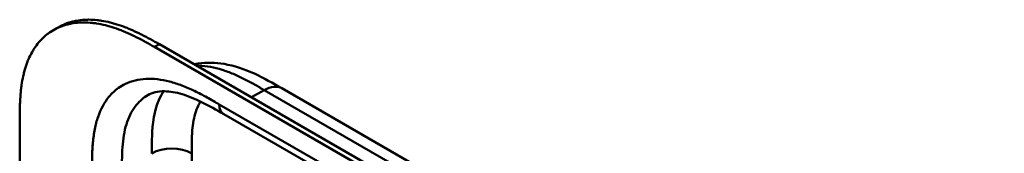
# Model space of a CAD drawing. Header units: millimetres. Extents: x 20 to 833, y 20 to 574.
# Tile 6 of 21: x 174.32 to 230.19, y 154.86 to 162.46. Entities that reach past the tile are written whole.
import ezdxf

# ---------------------------------------------------------------- set-up
doc = ezdxf.new("R2010")
doc.units = ezdxf.units.MM
doc.header["$LTSCALE"] = 2
doc.layers.add('Sichtbare Kanten(DIN)', color=7, linetype='Continuous', lineweight=50)
doc.layers.add('Sichtbare tangentiale Kanten(DIN)', color=7, linetype='Continuous', lineweight=50)

msp = doc.modelspace()

# ---------------------------------------------------------------- linework, layer by layer
at = {"layer": 'Sichtbare Kanten(DIN)'}
for p, q in [((176.233, 161.863), (176.508, 162.021)), ((226.922, 134.956), (181.972, 160.908)), ((182.247, 161.066), (227.197, 135.114)), ((189.195, 158.557), (189.195, 158.557)), ((189.195, 158.557), (230.185, 134.892)), ((185.898, 157.093), (185.898, 157.093)), ((226.888, 133.427), (185.898, 157.093)), ((174.325, 94.054), (174.325, 156.576))]:
    msp.add_line(p, q, dxfattribs=at)
for points, knots in [([(181.972, 160.908), (181.807, 161.003), (181.473, 161.191), (181.052, 161.413), (180.628, 161.62), (180.288, 161.772), (179.863, 161.938), (179.523, 162.052), (179.102, 162.166), (178.768, 162.234), (178.358, 162.288), (178.036, 162.305), (177.644, 162.294), (177.34, 162.257), (176.975, 162.178), (176.695, 162.087), (176.363, 161.94), (176.113, 161.797), (175.821, 161.585), (175.605, 161.391), (175.358, 161.118), (175.18, 160.878), (174.983, 160.551), (174.845, 160.269), (174.697, 159.895), (174.6, 159.58), (174.501, 159.169), (174.441, 158.827), (174.385, 158.389), (174.356, 158.031), (174.334, 157.578), (174.325, 157.121), (174.325, 156.757), (174.325, 156.576)], [0.0000069, 0.0000069, 0.0000069, 0.0000069, 0.0407043, 0.0814017, 0.1017504, 0.1424478, 0.1627965, 0.203494, 0.2238427, 0.2645401, 0.2848888, 0.3255862, 0.3459349, 0.3866323, 0.406981, 0.4476784, 0.4680271, 0.5087246, 0.5290733, 0.5697707, 0.5901194, 0.6308168, 0.6511655, 0.6918629, 0.7122116, 0.752909, 0.7732577, 0.8139552, 0.8343039, 0.8750013, 0.89535, 0.9360474, 0.9767448, 0.9767448, 0.9767448, 0.9767448]), ([(176.508, 162.021), (176.572, 162.059), (176.702, 162.127), (176.969, 162.246), (177.249, 162.336), (177.615, 162.416), (177.919, 162.452), (178.31, 162.464), (178.632, 162.447), (179.043, 162.393), (179.376, 162.325), (179.798, 162.21), (180.137, 162.097), (180.563, 161.93), (180.903, 161.779), (181.327, 161.572), (181.748, 161.349), (182.081, 161.161), (182.247, 161.066)], [-0.4889949, -0.4889949, -0.4889949, -0.4889949, -0.4680271, -0.4476784, -0.406981, -0.3866323, -0.3459349, -0.3255862, -0.2848888, -0.2645401, -0.2238427, -0.203494, -0.1627965, -0.1424478, -0.1017504, -0.0814017, -0.0407043, -0.0000069, -0.0000069, -0.0000069, -0.0000069]), ([(184.227, 159.923), (184.301, 159.938), (184.374, 159.952), (184.934, 160.037), (185.433, 160.023), (186.508, 159.842), (187.085, 159.642), (188.175, 159.144), (188.695, 158.846), (189.195, 158.557)], [0.367179, 0.367179, 0.367179, 0.367179, 0.43503, 0.43503, 0.881634, 0.881634, 1.425089, 1.425089, 1.955346, 1.955346, 1.955346, 1.955346]), ([(185.898, 157.093), (185.074, 157.568), (184.255, 158.011), (183.176, 158.332), (182.837, 158.386), (182.151, 158.393), (181.84, 158.309), (181.591, 158.165)], [0, 0, 0, 0, 0.874623, 0.874623, 1.321522, 1.321522, 1.920571, 1.920571, 1.920571, 1.920571])]:
    msp.add_open_spline(points, degree=3, knots=knots, dxfattribs=at)
msp.add_open_spline([(181.591, 158.165), (181.59, 158.165), (181.59, 158.165), (181.59, 158.164)], degree=3, dxfattribs=at)
at = {"layer": 'Sichtbare tangentiale Kanten(DIN)'}
for p, q in [((181.972, 160.908), (182.247, 161.066)), ((187.479, 158.045), (188.195, 158.458)), ((229.185, 134.793), (188.195, 158.458)), ((185.649, 157.642), (226.64, 133.976)), ((184.083, 154.861), (184.083, 134.468))]:
    msp.add_line(p, q, dxfattribs=at)
for points, knots in [([(188.195, 158.458), (188.017, 158.561), (187.836, 158.666), (187.653, 158.768), (187.459, 158.877), (187.263, 158.983), (187.068, 159.082), (186.861, 159.187), (186.655, 159.284), (186.45, 159.372), (186.234, 159.464), (186.02, 159.544), (185.808, 159.611), (185.587, 159.681), (185.368, 159.735), (185.154, 159.773), (184.932, 159.813), (184.717, 159.834), (184.509, 159.836), (184.465, 159.837), (184.422, 159.837), (184.379, 159.835)], [0, 0, 0, 0, 0.189486, 0.189486, 0.189486, 0.390494, 0.390494, 0.390494, 0.603349, 0.603349, 0.603349, 0.827854, 0.827854, 0.827854, 1.063035, 1.063035, 1.063035, 1.306921, 1.306921, 1.306921, 1.358088, 1.358088, 1.358088, 1.358088]), ([(179.928, 158.577), (180.052, 158.665), (180.522, 158.943), (181.465, 159.17), (182.59, 159.034), (183.528, 158.729), (184.242, 158.417), (184.956, 158.042), (185.421, 157.774), (185.649, 157.642)], [61.376104, 61.376104, 61.376104, 61.376104, 61.563894, 62.050897, 62.537899, 62.7814, 63.024902, 63.268403, 63.511906, 63.511906, 63.511906, 63.511906]), ([(178.426, 153.881), (178.426, 154.142), (178.426, 154.68), (178.466, 155.485), (178.572, 156.248), (178.817, 157.18), (179.257, 157.995), (179.731, 158.437), (179.928, 158.577)], [59.615882, 59.615882, 59.615882, 59.615882, 59.859385, 60.102886, 60.346388, 60.589889, 61.076892, 61.376104, 61.376104, 61.376104, 61.376104]), ([(181.59, 158.164), (181.35, 158.026), (180.876, 157.624), (180.465, 156.863), (180.254, 156.062), (180.16, 155.391), (180.123, 154.659), (180.123, 154.142), (180.123, 153.881)], [61.647296, 61.647296, 61.647296, 61.647296, 62.050896, 62.537899, 62.7814, 63.024901, 63.268403, 63.511905, 63.511905, 63.511905, 63.511905]), ([(182.492, 158.388), (182.387, 158.234), (182.296, 158.065), (182.218, 157.883), (181.966, 157.293), (181.86, 156.57), (181.832, 155.798), (181.82, 155.491), (181.82, 155.177), (181.82, 154.861)], [2.31337, 2.31337, 2.31337, 2.31337, 2.543098, 2.543098, 2.543098, 3.288503, 3.288503, 3.288503, 3.584828, 3.584828, 3.584828, 3.584828]), ([(184.587, 157.801), (184.54, 157.728), (184.497, 157.651), (184.457, 157.57), (184.387, 157.428), (184.328, 157.271), (184.28, 157.107), (184.28, 157.106), (184.279, 157.105), (184.279, 157.103), (184.232, 156.942), (184.196, 156.771), (184.168, 156.593), (184.168, 156.591), (184.167, 156.588), (184.167, 156.585), (184.139, 156.409), (184.121, 156.227), (184.108, 156.033), (184.108, 156.031), (184.108, 156.028), (184.107, 156.026), (184.101, 155.93), (184.097, 155.837), (184.093, 155.74), (184.09, 155.641), (184.087, 155.541), (184.086, 155.442), (184.083, 155.249), (184.083, 155.055), (184.083, 154.861)], [1.938579, 1.938579, 1.938579, 1.938579, 2.043542, 2.043542, 2.043542, 2.228635, 2.228635, 2.228635, 2.229961, 2.229961, 2.229961, 2.411764, 2.411764, 2.411764, 2.414482, 2.414482, 2.414482, 2.594841, 2.594841, 2.594841, 2.597037, 2.597037, 2.597037, 2.686284, 2.686284, 2.686284, 2.778136, 2.778136, 2.778136, 2.956121, 2.956121, 2.956121, 2.956121])]:
    msp.add_open_spline(points, degree=3, knots=knots, dxfattribs=at)
for points in [[(188.195, 158.458), (188.585, 158.684), (188.939, 158.705), (189.195, 158.557)], [(185.898, 157.093), (185.744, 157.181), (185.649, 157.371), (185.649, 157.642)], [(184.083, 154.861), (183.458, 155.222), (182.445, 155.222), (181.82, 154.861)]]:
    msp.add_open_spline(points, degree=3, dxfattribs=at)

doc.saveas('drawing.dxf')
